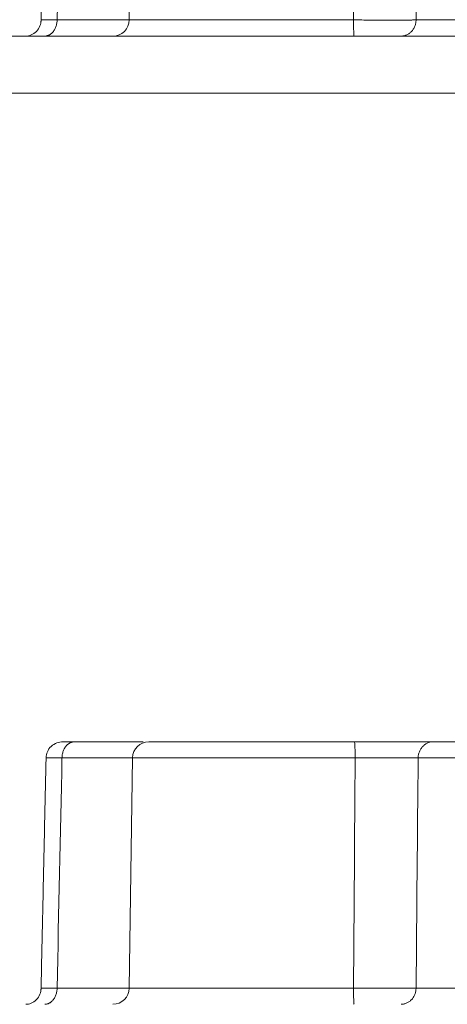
# Model space of a CAD drawing. Header units: millimetres. Extents: x 5437 to 18441, y -4466 to 3128.
# Tile 69 of 256: x 8173 to 8186, y -2734 to -2704. Entities that reach past the tile are written whole.
import ezdxf

# ---------------------------------------------------------------- set-up
doc = ezdxf.new("R2010")
doc.units = ezdxf.units.MM
doc.layers.add('1', color=7, linetype='Continuous', true_color=0xffffff)
doc.dimstyles.get("Standard").update_dxf_attribs({"dimtxt": 0.18, "dimasz": 0.18, "dimexe": 0.18, "dimexo": 0.0625, "dimgap": 0.09, "dimtad": 0, "dimtih": 1, "dimtoh": 1, "dimdec": 4, "dimzin": 0, "dimdsep": 46, "dimtxsty": 'Standard', "dimcen": 0.09, "dimadec": 0, "dimazin": 0, "dimtfac": 1, "dimtdec": 4, "dimtofl": 0, "dimtmove": 0, "dimatfit": 3, "dimfxl": 1, "dimtolj": 1, "dimtzin": 0, "dimarcsym": 0})

# ---------------------------------------------------------------- blocks, each defined once
blk = doc.blocks.new('*D53')
at = {"color": 0, "lineweight": -2, "transparency": 16777216}
for p, q in [((10989.431, -2154.415), (10692.917, -2240.821)), ((11069.431, -2154.415), (10989.431, -2154.415)), ((8443.39, -2896.322), (8443.57, -2896.322)), ((8443.48, -2896.412), (8443.48, -2896.232))]:
    blk.add_line(p, q, dxfattribs=at)
at = {"color": 0, "lineweight": 20, "transparency": 16777216}
blk.add_solid([(10689.187, -2228.02), (10696.648, -2253.622), (10616.112, -2263.203)], dxfattribs=at)
at = {"layer": 'Defpoints', "color": 0, "lineweight": 20, "transparency": 16777216}
for p in [(10616.112, -2263.203), (6270.848, -3529.44)]:
    blk.add_point(p, dxfattribs=at)
at = {"color": 0, "lineweight": 20, "transparency": 16777216, "insert": (11249.521, -2154.415), "char_height": 80, "attachment_point": 5}
blk.add_mtext('\\A1;R2260', dxfattribs=at)
blk = doc.blocks.new('*D54')
at = {"color": 0, "lineweight": -2, "transparency": 16777216}
blk.add_line((7492.685, -2896.322), (7463.516, -2896.322), dxfattribs=at)
at = {"color": 0, "lineweight": -3, "transparency": 16777216}
for start, end in [(14.724706, 87.329624), (101.590205, 175.275294)]:
    blk.add_arc((8434.119, -2896.322), 970.423, start, end, dxfattribs=at)
at = {"color": 0, "lineweight": 20, "transparency": 16777216}
for points in [[(9385.695, -2646.81), (9359.647, -2652.519), (9389.799, -2727.809)], [(7480.316, -2816.939), (7453.672, -2815.84), (7463.696, -2896.322)]]:
    blk.add_solid(points, dxfattribs=at)
at = {"layer": 'Defpoints', "color": 0, "lineweight": 20, "transparency": 16777216}
for p in [(7900.863, -2085.545), (10671.817, -2501.755), (7492.748, -2896.322), (7740.501, -2896.322), (8434.119, -2896.322)]:
    blk.add_point(p, dxfattribs=at)
at = {"color": 0, "lineweight": 20, "transparency": 16777216, "insert": (8359.241, -1928.792), "char_height": 80, "attachment_point": 5}
blk.add_mtext('\\A1;165%%D', dxfattribs=at)

msp = doc.modelspace()

# ---------------------------------------------------------------- linework, layer by layer
at = {"color": 7, "lineweight": 20}
msp.add_arc((8443.47995, -2896.41157), 893, 10.1099821, 350.11198757, dxfattribs=at)
at = {"layer": '1', "color": 0, "lineweight": 20}
for p, q in [((8176.72882, -2696.81459), (8176.63088, -2703.82855)), ((8174.432, -2703.82855), (8176.63087, -2703.82855)), ((8176.63088, -2703.82855), (8183.45981, -2703.82855)), ((8185.36394, -2703.82855), (8187.15937, -2703.82855)), ((8161.68117, -2704.32157), (8186.91387, -2704.32157)), ((8188.63819, -2706.06052), (8161.71122, -2706.06052)), ((8177.22877, -2725.82157), (8183.48658, -2725.82157)), ((8176.72881, -2726.31459), (8174.58134, -2726.31459)), ((8176.72882, -2726.31459), (8176.63088, -2733.32855)), ((8176.72882, -2726.31459), (8183.50746, -2726.31459)), ((8187.21411, -2726.31459), (8185.42644, -2726.31459)), ((8174.432, -2733.32855), (8176.63087, -2733.32855)), ((8176.63088, -2733.32855), (8183.45981, -2733.32855)), ((8185.36394, -2733.32855), (8187.15937, -2733.32855))]:
    msp.add_line(p, q, dxfattribs=at)
for centre, start, end in [((8176.13093, -2703.82157), 270, 359.2), ((8177.22877, -2726.32157), 90, 179.2), ((8176.13093, -2733.32157), 270, 359.2)]:
    msp.add_arc(centre, 0.5, start, end, dxfattribs=at)
for centre in [(8183.47678, -2703.82157), (8183.47678, -2733.32157)]:
    msp.add_ellipse(centre, major_axis=(0, 0.5), ratio=0.03393043, start_param=1.58475896, end_param=3.14159265, dxfattribs=at)
for points, degree in [([(8174.09685, -2696.75715), (8173.94303, -2703.87536)], 1), ([(8174.58134, -2696.81459), (8174.53159, -2699.15258), (8174.48181, -2701.49056), (8174.432, -2703.82855)], 3), ([(8183.45981, -2703.82855), (8183.47579, -2701.49043), (8183.49168, -2699.15244), (8183.50746, -2696.81459)], 3), ([(8185.42644, -2696.81459), (8185.40566, -2699.15257), (8185.38482, -2701.49056), (8185.36394, -2703.82855)], 3), ([(8174.95987, -2725.82157), (8175.39157, -2725.82157), (8175.81718, -2725.82157), (8176.23674, -2725.82157), (8176.65005, -2725.82157), (8177.057, -2725.82157)], 5), ([(8185.88531, -2725.82157), (8186.27897, -2725.82157), (8186.65604, -2725.82157), (8187.01654, -2725.82157), (8187.35991, -2725.82157), (8187.68622, -2725.82157)], 5), ([(8174.09685, -2726.25715), (8173.94303, -2733.37536)], 1), ([(8174.58134, -2726.31459), (8174.53159, -2728.65258), (8174.48181, -2730.99056), (8174.432, -2733.32855)], 3), ([(8183.45981, -2733.32855), (8183.47579, -2730.99043), (8183.49168, -2728.65244), (8183.50746, -2726.31459)], 3), ([(8185.42644, -2726.31459), (8185.40566, -2728.65257), (8185.38482, -2730.99056), (8185.36394, -2733.32855)], 3)]:
    msp.add_open_spline(points, degree=degree, dxfattribs=at)
for points, degree, knots in [([(8173.94388, -2703.83237), (8173.9417, -2703.89706), (8173.917, -2704.02072), (8173.80901, -2704.1901), (8173.64635, -2704.29852), (8173.53537, -2704.32144), (8173.47789, -2704.32157)], 3, [0, 0, 0, 0, 0.23850636, 0.49434999, 0.7530157, 1, 1, 1, 1]), ([(8173.94417, -2703.82942), (8173.94464, -2703.82918), (8173.9461, -2703.82895), (8173.95377, -2703.82831), (8173.96345, -2703.82797), (8173.99112, -2703.82746), (8174.0091, -2703.82728), (8174.05246, -2703.82708), (8174.07783, -2703.82705), (8174.13487, -2703.82711), (8174.16654, -2703.8272), (8174.23499, -2703.82746), (8174.27177, -2703.82764), (8174.34924, -2703.82805), (8174.38993, -2703.82829), (8174.432, -2703.82855)], 3, [0, 0, 0, 0, 0.07248447, 0.07248447, 0.22707039, 0.22707039, 0.38165631, 0.38165631, 0.53624224, 0.53624224, 0.69082816, 0.69082816, 0.84541408, 0.84541408, 1, 1, 1, 1]), ([(8174.6161, -2725.82157), (8174.54831, -2725.82244), (8174.41794, -2725.84553), (8174.24073, -2725.95475), (8174.12404, -2726.12344), (8174.09745, -2726.24636), (8174.09565, -2726.31077)], 3, [0, 0, 0, 0, 0.23758747, 0.49490812, 0.75483645, 1, 1, 1, 1]), ([(8174.59844, -2725.82157), (8174.60381, -2725.82157), (8174.6155, -2725.82157), (8174.63349, -2725.82157), (8174.68746, -2725.82157), (8174.77105, -2725.82157), (8174.82596, -2725.82157), (8174.88907, -2725.82157), (8174.95987, -2725.82157)], 5, [0, 0, 0, 0, 0, 0, 0.44651916, 0.44651916, 0.44651916, 1, 1, 1, 1, 1, 1]), ([(8183.48658, -2725.82157), (8183.64106, -2725.82157), (8183.79591, -2725.82157), (8183.94991, -2725.82157), (8184.1777, -2725.82157), (8184.3977, -2725.82157), (8184.47042, -2725.82157), (8184.75656, -2725.82157), (8185.02502, -2725.82157), (8185.2093, -2725.82157), (8185.47738, -2725.82157), (8185.69248, -2725.82157), (8185.76584, -2725.82157), (8185.83006, -2725.82157), (8185.88531, -2725.82157)], 5, [0, 0, 0, 0, 0, 0, 0.2556518, 0.2556518, 0.2556518, 0.38395104, 0.38395104, 0.38395104, 0.76859215, 0.76859215, 0.76859215, 1, 1, 1, 1, 1, 1]), ([(8174.58134, -2726.31459), (8174.53939, -2726.314), (8174.49882, -2726.31343), (8174.42161, -2726.31236), (8174.38496, -2726.31185), (8174.31677, -2726.31093), (8174.28523, -2726.31051), (8174.22845, -2726.30979), (8174.2032, -2726.30949), (8174.1601, -2726.30903), (8174.14223, -2726.30888), (8174.11479, -2726.30873), (8174.10522, -2726.30874), (8174.09498, -2726.30895), (8174.09432, -2726.30914), (8174.10221, -2726.30974), (8174.11077, -2726.31013), (8174.12388, -2726.31063)], 3, [0, 0, 0, 0, 0.125, 0.125, 0.25, 0.25, 0.375, 0.375, 0.5, 0.5, 0.625, 0.625, 0.75, 0.75, 0.875, 0.875, 1, 1, 1, 1]), ([(8185.42644, -2726.31459), (8185.42362, -2726.31457), (8185.41796, -2726.31453), (8185.40919, -2726.31448), (8185.40021, -2726.31443), (8185.39099, -2726.31439), (8185.38153, -2726.31434), (8185.37184, -2726.3143), (8185.36191, -2726.31426), (8185.35174, -2726.31422), (8185.34134, -2726.31418), (8185.3307, -2726.31415), (8185.31982, -2726.31411), (8185.30871, -2726.31408), (8185.29736, -2726.31405), (8185.28578, -2726.31402), (8185.27396, -2726.31399), (8185.2619, -2726.31397), (8185.24961, -2726.31394), (8185.23708, -2726.31392), (8185.22433, -2726.3139), (8185.21134, -2726.31388), (8185.19812, -2726.31386), (8185.18466, -2726.31384), (8185.17098, -2726.31383), (8185.15708, -2726.31381), (8185.14294, -2726.3138), (8185.12858, -2726.31378), (8185.114, -2726.31377), (8185.0992, -2726.31376), (8185.08418, -2726.31375), (8185.06893, -2726.31374), (8185.05348, -2726.31373), (8185.03781, -2726.31372), (8185.02193, -2726.31371), (8185.00583, -2726.3137), (8184.98954, -2726.3137), (8184.97303, -2726.31369), (8184.95633, -2726.31368), (8184.93942, -2726.31368), (8184.92232, -2726.31367), (8184.90503, -2726.31367), (8184.88754, -2726.31367), (8184.86987, -2726.31366), (8184.85201, -2726.31366), (8184.83397, -2726.31366), (8184.81576, -2726.31365), (8184.79737, -2726.31365), (8184.7788, -2726.31365), (8184.76007, -2726.31365), (8184.74118, -2726.31365), (8184.72212, -2726.31365), (8184.70291, -2726.31364), (8184.68354, -2726.31364), (8184.66402, -2726.31364), (8184.64436, -2726.31364), (8184.62456, -2726.31364), (8184.60462, -2726.31365), (8184.58455, -2726.31365), (8184.56434, -2726.31365), (8184.54401, -2726.31365), (8184.52357, -2726.31365), (8184.503, -2726.31365), (8184.48232, -2726.31365), (8184.46154, -2726.31366), (8184.44065, -2726.31366), (8184.41966, -2726.31366), (8184.39858, -2726.31367), (8184.3774, -2726.31367), (8184.35614, -2726.31368), (8184.3348, -2726.31368), (8184.31339, -2726.31369), (8184.2919, -2726.31369), (8184.27034, -2726.3137), (8184.24872, -2726.3137), (8184.22704, -2726.31371), (8184.20531, -2726.31372), (8184.18353, -2726.31373), (8184.1617, -2726.31374), (8184.13983, -2726.31375), (8184.11793, -2726.31376), (8184.096, -2726.31377), (8184.07403, -2726.31379), (8184.05205, -2726.3138), (8184.03005, -2726.31381), (8184.00803, -2726.31383), (8183.98601, -2726.31385), (8183.96398, -2726.31386), (8183.94195, -2726.31388), (8183.91992, -2726.3139), (8183.8979, -2726.31392), (8183.87589, -2726.31395), (8183.8539, -2726.31397), (8183.83193, -2726.314), (8183.80999, -2726.31402), (8183.78807, -2726.31405), (8183.76619, -2726.31408), (8183.74434, -2726.31411), (8183.72253, -2726.31415), (8183.70077, -2726.31418), (8183.67905, -2726.31422), (8183.65739, -2726.31426), (8183.63578, -2726.3143), (8183.61423, -2726.31434), (8183.59274, -2726.31439), (8183.57132, -2726.31443), (8183.54997, -2726.31448), (8183.52869, -2726.31453), (8183.51453, -2726.31457), (8183.50746, -2726.31459)], 3, [0, 0, 0, 0, 0.00880161, 0.0176318, 0.02649019, 0.03537643, 0.04429013, 0.05323091, 0.06219837, 0.0711921, 0.08021169, 0.08925672, 0.09832676, 0.10742138, 0.11654011, 0.12568252, 0.13484813, 0.14403647, 0.15324707, 0.16247944, 0.17173308, 0.1810075, 0.19030217, 0.19961659, 0.20895023, 0.21830255, 0.22767303, 0.23706111, 0.24646625, 0.25588789, 0.26532545, 0.27477838, 0.2842461, 0.29372802, 0.30322355, 0.31273212, 0.32225311, 0.33178593, 0.34132996, 0.35088461, 0.36044924, 0.37002325, 0.37960601, 0.3891969, 0.39879527, 0.40840051, 0.41801198, 0.42762903, 0.43725103, 0.44687733, 0.4565073, 0.46614028, 0.47577562, 0.4854127, 0.49505084, 0.50468941, 0.51432775, 0.52396522, 0.53360117, 0.54323494, 0.5528659, 0.5624934, 0.57211679, 0.58173543, 0.59134868, 0.6009559, 0.61055646, 0.62014971, 0.62973503, 0.6393118, 0.64887938, 0.65843716, 0.66798453, 0.67752086, 0.68704554, 0.69655799, 0.70605759, 0.71554376, 0.7250159, 0.73447343, 0.74391578, 0.75334237, 0.76275263, 0.77214601, 0.78152195, 0.7908799, 0.80021934, 0.80953971, 0.8188405, 0.82812118, 0.83738125, 0.8466202, 0.85583753, 0.86503275, 0.87420538, 0.88335495, 0.89248099, 0.90158305, 0.91066067, 0.91971341, 0.92874084, 0.93774254, 0.94671809, 0.95566708, 0.96458911, 0.97348379, 0.98235075, 0.99118961, 1, 1, 1, 1]), ([(8173.94388, -2733.33237), (8173.9417, -2733.39706), (8173.917, -2733.52072), (8173.80901, -2733.6901), (8173.64635, -2733.79852), (8173.53537, -2733.82144), (8173.47789, -2733.82157)], 3, [0, 0, 0, 0, 0.23850636, 0.49434999, 0.7530157, 1, 1, 1, 1]), ([(8173.94417, -2733.32942), (8173.94464, -2733.32918), (8173.9461, -2733.32895), (8173.95377, -2733.32831), (8173.96345, -2733.32797), (8173.99112, -2733.32746), (8174.0091, -2733.32728), (8174.05246, -2733.32708), (8174.07783, -2733.32705), (8174.13487, -2733.32711), (8174.16654, -2733.3272), (8174.23499, -2733.32746), (8174.27177, -2733.32764), (8174.34924, -2733.32805), (8174.38993, -2733.32829), (8174.432, -2733.32855)], 3, [0, 0, 0, 0, 0.07248447, 0.07248447, 0.22707039, 0.22707039, 0.38165631, 0.38165631, 0.53624224, 0.53624224, 0.69082816, 0.69082816, 0.84541408, 0.84541408, 1, 1, 1, 1])]:
    msp.add_open_spline(points, degree=degree, knots=knots, dxfattribs=at)
for points, weights in [([(8174.05403, -2704.32157), (8174.4268, -2704.32157), (8174.432, -2703.82855)], [1, 0.712026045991, 1]), ([(8183.45981, -2703.82855), (8184.8234, -2703.84155), (8185.36394, -2703.82855)], [1, 0.826074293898, 1]), ([(8184.90487, -2704.32157), (8185.35762, -2704.32157), (8185.36394, -2703.82855)], [1, 0.712026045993, 1]), ([(8174.58134, -2726.31459), (8174.58655, -2725.82157), (8174.95987, -2725.82157)], [1, 0.712026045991, 1]), ([(8183.50746, -2726.31459), (8183.50717, -2725.82157), (8183.48658, -2725.82157)], [1, 0.712026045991, 1]), ([(8185.42644, -2726.31459), (8185.43276, -2725.82157), (8185.88531, -2725.82157)], [1, 0.712026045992, 1]), ([(8174.05403, -2733.82157), (8174.4268, -2733.82157), (8174.432, -2733.32855)], [1, 0.712026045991, 1]), ([(8183.45981, -2733.32855), (8184.8234, -2733.34155), (8185.36394, -2733.32855)], [1, 0.826074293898, 1]), ([(8184.90487, -2733.82157), (8185.35762, -2733.82157), (8185.36394, -2733.32855)], [1, 0.712026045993, 1])]:
    msp.add_rational_spline(points, weights, degree=2, dxfattribs=at)

# ---------------------------------------------------------------- dimensions: what is measured, and where the dimension line sits
at = {"color": 0, "lineweight": 20}
dim = msp.add_angular_dim_2l(base=(7900.86303, -2085.54536), line1=((8434.11893, -2896.32157), (10671.81706, -2501.75501)), line2=((7740.5009, -2896.32157), (7492.74781, -2896.32157)), text='165%%D', dimstyle='Standard', override={"dimtxt": 80, "dimasz": 80, "dimlwd": 65533}, dxfattribs=at)
dim.commit()
dim.dimension.update_dxf_attribs({"geometry": '*D54', "text_midpoint": (8359.2409, -1928.79214), "dimtype": 162})
dim = msp.add_diameter_dim_2p(p1=(6270.84796, -3529.44022), p2=(10616.11195, -2263.20291), text='R2260', dimstyle='Standard', override={"dimtxt": 80, "dimasz": 80, "dimdec": 0}, dxfattribs=at)
dim.commit()
dim.dimension.update_dxf_attribs({"geometry": '*D53', "text_midpoint": (11249.52071, -2154.41547), "dimtype": 163})

doc.saveas('drawing.dxf')
